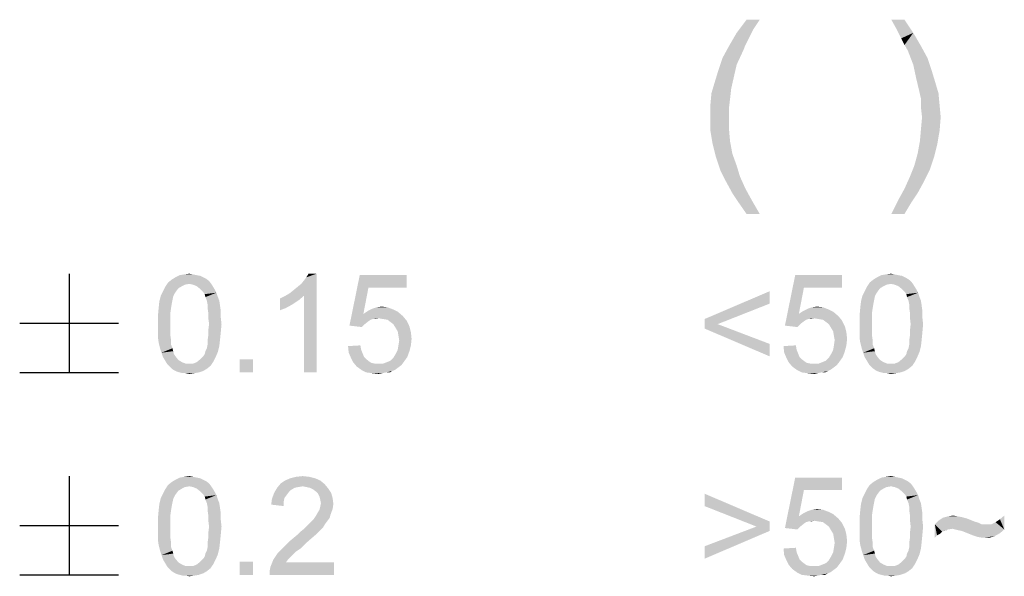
# Model space of a CAD drawing. Extents: x 0 to 841, y 0 to 594.
# Tile 76 of 91: x 767 to 787, y 46 to 57. Entities that reach past the tile are written whole.
import ezdxf

# ---------------------------------------------------------------- set-up
doc = ezdxf.new("R2010")
doc.units = 0
doc.header["$LTSCALE"] = 46.255
doc.header["$MEASUREMENT"] = 0
doc.layers.get('0').update_dxf_attribs({"linetype": 'CONTINUOUS'})

msp = doc.modelspace()

# ---------------------------------------------------------------- linework, layer by layer
at = {"color": 7, "linetype": 'Continuous'}
for p, q in [((768.336, 52.35), (768.336, 50.35)), ((767.336, 51.35), (769.336, 51.35)), ((767.336, 50.35), (769.336, 50.35)), ((768.336, 48.25), (768.336, 46.25)), ((767.336, 47.25), (769.336, 47.25)), ((767.336, 46.25), (769.336, 46.25))]:
    msp.add_line(p, q, dxfattribs=at)
for points in [[(782.329, 57.494), (782.196, 57.294), (781.862, 57.228)], [(782.329, 57.494), (781.862, 57.228), (782.062, 57.494)], [(785.263, 57.494), (785.107, 57.294), (784.996, 57.494)], [(785.107, 57.294), (785.263, 57.494), (785.44, 57.228)], [(781.862, 57.228), (782.196, 57.294), (782.107, 57.117)], [(785.44, 57.228), (785.196, 57.117), (785.107, 57.294)], [(782.107, 57.117), (781.707, 56.961), (781.862, 57.228)], [(782.107, 57.117), (782.04, 56.983), (781.707, 56.961)], [(785.263, 56.983), (785.196, 57.117), (785.44, 57.228)], [(785.263, 56.983), (785.44, 57.228), (785.596, 56.961)], [(781.996, 56.872), (781.574, 56.717), (781.707, 56.961)], [(781.574, 56.717), (781.996, 56.872), (781.862, 56.583)], [(781.707, 56.961), (782.04, 56.983), (781.996, 56.872)], [(785.596, 56.961), (785.329, 56.872), (785.263, 56.983)], [(785.329, 56.872), (785.596, 56.961), (785.729, 56.717)], [(785.729, 56.717), (785.44, 56.583), (785.329, 56.872)], [(781.862, 56.583), (781.485, 56.45), (781.574, 56.717)], [(785.44, 56.583), (785.729, 56.717), (785.818, 56.45)], [(781.485, 56.45), (781.862, 56.583), (781.796, 56.294)], [(785.818, 56.45), (785.507, 56.272), (785.44, 56.583)], [(781.796, 56.294), (781.418, 56.228), (781.485, 56.45)], [(781.418, 56.228), (781.796, 56.294), (781.751, 56.094)], [(785.507, 56.272), (785.818, 56.45), (785.885, 56.228)], [(785.885, 56.228), (785.551, 56.094), (785.507, 56.272)], [(781.751, 56.094), (781.351, 56.006), (781.418, 56.228)], [(781.351, 56.006), (781.751, 56.094), (781.729, 55.894)], [(785.551, 56.094), (785.885, 56.228), (785.951, 56.006)], [(785.951, 56.006), (785.596, 55.894), (785.551, 56.094)], [(781.729, 55.894), (781.329, 55.761), (781.351, 56.006)], [(781.329, 55.761), (781.729, 55.894), (781.707, 55.717)], [(785.596, 55.894), (785.951, 56.006), (785.974, 55.761)], [(785.974, 55.761), (785.596, 55.717), (785.596, 55.894)], [(781.707, 55.717), (781.329, 55.517), (781.329, 55.761)], [(781.329, 55.517), (781.707, 55.717), (781.707, 55.517)], [(785.618, 55.517), (785.596, 55.717), (785.974, 55.761)], [(785.618, 55.517), (785.974, 55.761), (785.996, 55.517)], [(781.707, 55.517), (781.707, 55.272), (781.329, 55.25)], [(781.707, 55.517), (781.329, 55.25), (781.329, 55.517)], [(785.996, 55.517), (785.596, 55.272), (785.618, 55.517)], [(785.596, 55.272), (785.996, 55.517), (785.974, 55.25)], [(781.329, 55.25), (781.707, 55.272), (781.729, 55.028)], [(785.974, 55.25), (785.574, 55.028), (785.596, 55.272)], [(781.729, 55.028), (781.374, 54.983), (781.329, 55.25)], [(785.574, 55.028), (785.974, 55.25), (785.929, 54.983)], [(781.374, 54.983), (781.729, 55.028), (781.774, 54.783)], [(781.774, 54.783), (781.44, 54.717), (781.374, 54.983)], [(785.929, 54.983), (785.529, 54.783), (785.574, 55.028)], [(785.529, 54.783), (785.929, 54.983), (785.862, 54.717)], [(781.44, 54.717), (781.774, 54.783), (781.862, 54.539)], [(781.862, 54.539), (781.529, 54.45), (781.44, 54.717)], [(785.862, 54.717), (785.462, 54.539), (785.529, 54.783)], [(785.462, 54.539), (785.862, 54.717), (785.774, 54.45)], [(781.529, 54.45), (781.862, 54.539), (781.929, 54.317)], [(785.774, 54.45), (785.374, 54.317), (785.462, 54.539)], [(781.929, 54.317), (781.64, 54.228), (781.529, 54.45)], [(781.64, 54.228), (781.929, 54.317), (782.04, 54.072)], [(785.663, 54.228), (785.263, 54.072), (785.374, 54.317)], [(785.374, 54.317), (785.774, 54.45), (785.663, 54.228)], [(782.04, 54.072), (781.774, 53.983), (781.64, 54.228)], [(781.774, 53.983), (782.04, 54.072), (782.174, 53.828)], [(785.529, 53.983), (785.129, 53.828), (785.263, 54.072)], [(785.263, 54.072), (785.663, 54.228), (785.529, 53.983)], [(782.174, 53.828), (781.907, 53.783), (781.774, 53.983)], [(785.129, 53.828), (785.529, 53.983), (785.396, 53.783)], [(782.062, 53.561), (781.907, 53.783), (782.174, 53.828)], [(782.062, 53.561), (782.174, 53.828), (782.329, 53.561)], [(785.396, 53.783), (784.996, 53.561), (785.129, 53.828)], [(784.996, 53.561), (785.396, 53.783), (785.263, 53.561)], [(771.054, 52.276), (771.114, 52.246), (770.417, 52.231)], [(771.054, 52.276), (770.417, 52.231), (770.491, 52.276)], [(770.921, 52.32), (770.995, 52.306), (770.491, 52.276)], [(770.921, 52.32), (770.491, 52.276), (770.58, 52.32)], [(770.491, 52.276), (770.995, 52.306), (771.054, 52.276)], [(770.847, 52.335), (770.58, 52.32), (770.669, 52.335)], [(770.58, 52.32), (770.847, 52.335), (770.921, 52.32)], [(770.669, 52.335), (770.773, 52.35), (770.847, 52.335)], [(772.802, 51.95), (772.876, 52.009), (773.351, 52.35)], [(773.099, 51.906), (772.802, 51.95), (773.351, 52.35)], [(772.876, 52.009), (772.965, 52.083), (773.351, 52.35)], [(772.965, 52.083), (773.039, 52.143), (773.351, 52.35)], [(773.039, 52.143), (773.099, 52.217), (773.351, 52.35)], [(773.099, 52.217), (773.143, 52.276), (773.351, 52.35)], [(773.099, 50.35), (773.099, 51.906), (773.351, 52.35)], [(773.099, 50.35), (773.351, 52.35), (773.351, 50.35)], [(773.351, 52.35), (773.143, 52.276), (773.188, 52.35)], [(774.402, 52.069), (774.017, 51.298), (774.225, 52.32)], [(774.225, 52.32), (775.173, 52.32), (774.402, 52.069)], [(774.402, 52.069), (775.173, 52.32), (775.173, 52.069)], [(783.225, 52.069), (782.84, 51.298), (783.048, 52.32)], [(783.048, 52.32), (783.996, 52.32), (783.225, 52.069)], [(783.225, 52.069), (783.996, 52.32), (783.996, 52.069)], [(785.27, 52.276), (785.329, 52.246), (784.633, 52.231)], [(785.27, 52.276), (784.633, 52.231), (784.707, 52.276)], [(785.137, 52.32), (785.211, 52.306), (784.707, 52.276)], [(785.137, 52.32), (784.707, 52.276), (784.796, 52.32)], [(784.707, 52.276), (785.211, 52.306), (785.27, 52.276)], [(785.062, 52.335), (784.796, 52.32), (784.885, 52.335)], [(784.796, 52.32), (785.062, 52.335), (785.137, 52.32)], [(784.885, 52.335), (784.988, 52.35), (785.062, 52.335)], [(770.551, 52.054), (770.239, 51.994), (770.284, 52.083)], [(770.773, 52.143), (770.284, 52.083), (770.343, 52.172)], [(770.773, 52.143), (770.684, 52.128), (770.284, 52.083)], [(770.684, 52.128), (770.625, 52.098), (770.284, 52.083)], [(770.284, 52.083), (770.625, 52.098), (770.551, 52.054)], [(771.173, 52.202), (770.343, 52.172), (770.417, 52.231)], [(770.773, 52.143), (770.343, 52.172), (771.173, 52.202)], [(770.417, 52.231), (771.114, 52.246), (771.173, 52.202)], [(770.773, 52.143), (771.173, 52.202), (771.217, 52.143)], [(771.217, 52.143), (770.847, 52.128), (770.773, 52.143)], [(770.921, 52.098), (770.847, 52.128), (771.217, 52.143)], [(770.921, 52.098), (771.217, 52.143), (771.247, 52.098)], [(771.247, 52.098), (770.995, 52.039), (770.921, 52.098)], [(770.995, 52.039), (771.247, 52.098), (771.291, 52.024)], [(774.402, 52.069), (774.299, 51.535), (774.017, 51.298)], [(783.225, 52.069), (783.122, 51.535), (782.84, 51.298)], [(784.766, 52.054), (784.455, 51.994), (784.5, 52.083)], [(784.988, 52.143), (784.5, 52.083), (784.559, 52.172)], [(784.988, 52.143), (784.9, 52.128), (784.5, 52.083)], [(784.9, 52.128), (784.84, 52.098), (784.5, 52.083)], [(784.5, 52.083), (784.84, 52.098), (784.766, 52.054)], [(785.388, 52.202), (784.559, 52.172), (784.633, 52.231)], [(784.988, 52.143), (784.559, 52.172), (785.388, 52.202)], [(784.633, 52.231), (785.329, 52.246), (785.388, 52.202)], [(784.988, 52.143), (785.388, 52.202), (785.433, 52.143)], [(785.433, 52.143), (785.062, 52.128), (784.988, 52.143)], [(785.137, 52.098), (785.062, 52.128), (785.433, 52.143)], [(785.137, 52.098), (785.433, 52.143), (785.462, 52.098)], [(785.462, 52.098), (785.211, 52.039), (785.137, 52.098)], [(785.211, 52.039), (785.462, 52.098), (785.507, 52.024)], [(770.447, 51.891), (770.165, 51.787), (770.195, 51.906)], [(770.447, 51.891), (770.432, 51.817), (770.165, 51.787)], [(770.506, 51.994), (770.476, 51.95), (770.195, 51.906)], [(770.506, 51.994), (770.195, 51.906), (770.239, 51.994)], [(770.195, 51.906), (770.476, 51.95), (770.447, 51.891)], [(770.239, 51.994), (770.551, 52.054), (770.506, 51.994)], [(771.291, 52.024), (771.054, 51.98), (770.995, 52.039)], [(771.054, 51.98), (771.291, 52.024), (771.321, 51.965)], [(771.321, 51.965), (771.084, 51.935), (771.054, 51.98)], [(771.099, 51.876), (771.084, 51.935), (771.321, 51.965)], [(771.099, 51.876), (771.321, 51.965), (771.351, 51.876)], [(771.351, 51.876), (771.128, 51.802), (771.099, 51.876)], [(771.128, 51.802), (771.351, 51.876), (771.38, 51.802)], [(772.61, 51.846), (772.699, 51.891), (773.099, 51.906)], [(772.61, 51.846), (773.099, 51.906), (772.995, 51.817)], [(773.099, 51.906), (772.699, 51.891), (772.802, 51.95)], [(782.529, 51.743), (781.211, 51.431), (782.529, 51.994)], [(784.663, 51.891), (784.381, 51.787), (784.411, 51.906)], [(784.663, 51.891), (784.648, 51.817), (784.381, 51.787)], [(784.722, 51.994), (784.692, 51.95), (784.411, 51.906)], [(784.722, 51.994), (784.411, 51.906), (784.455, 51.994)], [(784.411, 51.906), (784.692, 51.95), (784.663, 51.891)], [(784.455, 51.994), (784.766, 52.054), (784.722, 51.994)], [(785.507, 52.024), (785.27, 51.98), (785.211, 52.039)], [(785.27, 51.98), (785.507, 52.024), (785.537, 51.965)], [(785.537, 51.965), (785.3, 51.935), (785.27, 51.98)], [(785.314, 51.876), (785.3, 51.935), (785.537, 51.965)], [(785.314, 51.876), (785.537, 51.965), (785.566, 51.876)], [(785.566, 51.876), (785.344, 51.802), (785.314, 51.876)], [(785.344, 51.802), (785.566, 51.876), (785.596, 51.802)], [(770.417, 51.743), (770.151, 51.654), (770.165, 51.787)], [(770.151, 51.654), (770.417, 51.743), (770.402, 51.654)], [(770.165, 51.787), (770.432, 51.817), (770.417, 51.743)], [(771.38, 51.802), (771.143, 51.728), (771.128, 51.802)], [(771.143, 51.728), (771.38, 51.802), (771.395, 51.698)], [(771.395, 51.698), (771.143, 51.654), (771.143, 51.728)], [(771.143, 51.654), (771.395, 51.698), (771.41, 51.594)], [(772.995, 51.817), (772.61, 51.609), (772.61, 51.846)], [(772.995, 51.817), (772.862, 51.728), (772.61, 51.609)], [(772.862, 51.728), (772.728, 51.654), (772.61, 51.609)], [(774.788, 51.669), (774.476, 51.639), (774.565, 51.669)], [(774.476, 51.639), (774.788, 51.669), (774.906, 51.624)], [(774.565, 51.669), (774.669, 51.683), (774.788, 51.669)], [(781.211, 51.431), (782.529, 51.743), (781.477, 51.328)], [(783.611, 51.669), (783.3, 51.639), (783.388, 51.669)], [(783.3, 51.639), (783.611, 51.669), (783.729, 51.624)], [(783.388, 51.669), (783.492, 51.683), (783.611, 51.669)], [(784.633, 51.743), (784.366, 51.654), (784.381, 51.787)], [(784.366, 51.654), (784.633, 51.743), (784.618, 51.654)], [(784.381, 51.787), (784.648, 51.817), (784.633, 51.743)], [(785.596, 51.802), (785.359, 51.728), (785.344, 51.802)], [(785.359, 51.728), (785.596, 51.802), (785.611, 51.698)], [(785.611, 51.698), (785.359, 51.654), (785.359, 51.728)], [(785.359, 51.654), (785.611, 51.698), (785.625, 51.594)], [(770.402, 51.654), (770.388, 51.55), (770.136, 51.491)], [(770.402, 51.654), (770.136, 51.491), (770.151, 51.654)], [(770.136, 51.491), (770.388, 51.55), (770.388, 51.446)], [(770.388, 51.446), (770.136, 51.328), (770.136, 51.491)], [(771.41, 51.594), (771.158, 51.55), (771.143, 51.654)], [(771.158, 51.55), (771.41, 51.594), (771.41, 51.461)], [(771.41, 51.461), (771.158, 51.446), (771.158, 51.55)], [(774.299, 51.535), (774.491, 51.431), (774.017, 51.298)], [(774.995, 51.58), (774.299, 51.535), (774.388, 51.594)], [(774.299, 51.535), (774.995, 51.58), (775.099, 51.491)], [(774.299, 51.535), (775.099, 51.491), (774.61, 51.446)], [(774.299, 51.535), (774.61, 51.446), (774.491, 51.431)], [(774.906, 51.624), (774.388, 51.594), (774.476, 51.639)], [(774.388, 51.594), (774.906, 51.624), (774.995, 51.58)], [(774.699, 51.431), (774.61, 51.446), (775.099, 51.491)], [(774.788, 51.417), (774.699, 51.431), (775.099, 51.491)], [(774.788, 51.417), (775.099, 51.491), (775.173, 51.402)], [(783.122, 51.535), (783.314, 51.431), (782.84, 51.298)], [(783.818, 51.58), (783.122, 51.535), (783.211, 51.594)], [(783.122, 51.535), (783.818, 51.58), (783.922, 51.491)], [(783.122, 51.535), (783.922, 51.491), (783.433, 51.446)], [(783.122, 51.535), (783.433, 51.446), (783.314, 51.431)], [(783.729, 51.624), (783.211, 51.594), (783.3, 51.639)], [(783.211, 51.594), (783.729, 51.624), (783.818, 51.58)], [(783.522, 51.431), (783.433, 51.446), (783.922, 51.491)], [(783.611, 51.417), (783.522, 51.431), (783.922, 51.491)], [(783.611, 51.417), (783.922, 51.491), (783.996, 51.402)], [(784.618, 51.654), (784.603, 51.55), (784.351, 51.491)], [(784.618, 51.654), (784.351, 51.491), (784.366, 51.654)], [(784.351, 51.491), (784.603, 51.55), (784.603, 51.446)], [(784.603, 51.446), (784.351, 51.328), (784.351, 51.491)], [(785.625, 51.594), (785.374, 51.55), (785.359, 51.654)], [(785.374, 51.55), (785.625, 51.594), (785.625, 51.461)], [(785.625, 51.461), (785.374, 51.446), (785.374, 51.55)], [(770.136, 51.328), (770.388, 51.446), (770.388, 51.328)], [(770.388, 51.328), (770.388, 51.209), (770.136, 51.194)], [(770.388, 51.328), (770.136, 51.194), (770.136, 51.328)], [(771.173, 51.328), (771.158, 51.446), (771.41, 51.461)], [(771.425, 51.328), (771.158, 51.209), (771.173, 51.328)], [(771.158, 51.209), (771.425, 51.328), (771.41, 51.165)], [(771.173, 51.328), (771.41, 51.461), (771.425, 51.328)], [(774.491, 51.431), (774.447, 51.417), (774.017, 51.298)], [(774.447, 51.417), (774.402, 51.387), (774.017, 51.298)], [(774.402, 51.387), (774.328, 51.328), (774.017, 51.298)], [(774.017, 51.298), (774.328, 51.328), (774.269, 51.269)], [(774.491, 51.431), (774.61, 51.446), (774.551, 51.431)], [(775.173, 51.402), (774.847, 51.372), (774.788, 51.417)], [(774.906, 51.328), (774.847, 51.372), (775.173, 51.402)], [(774.906, 51.328), (775.173, 51.402), (775.232, 51.283)], [(775.232, 51.283), (774.951, 51.254), (774.906, 51.328)], [(774.995, 51.18), (774.951, 51.254), (775.232, 51.283)], [(774.995, 51.18), (775.232, 51.283), (775.262, 51.165)], [(781.477, 51.328), (781.211, 51.239), (781.211, 51.431)], [(781.211, 51.239), (781.477, 51.328), (782.529, 50.928)], [(783.314, 51.431), (783.27, 51.417), (782.84, 51.298)], [(783.27, 51.417), (783.225, 51.387), (782.84, 51.298)], [(783.225, 51.387), (783.151, 51.328), (782.84, 51.298)], [(782.84, 51.298), (783.151, 51.328), (783.092, 51.269)], [(783.314, 51.431), (783.433, 51.446), (783.374, 51.431)], [(783.996, 51.402), (783.67, 51.372), (783.611, 51.417)], [(783.729, 51.328), (783.67, 51.372), (783.996, 51.402)], [(783.729, 51.328), (783.996, 51.402), (784.055, 51.283)], [(784.055, 51.283), (783.774, 51.254), (783.729, 51.328)], [(783.818, 51.18), (783.774, 51.254), (784.055, 51.283)], [(783.818, 51.18), (784.055, 51.283), (784.085, 51.165)], [(784.351, 51.328), (784.603, 51.446), (784.603, 51.328)], [(784.603, 51.328), (784.603, 51.209), (784.351, 51.194)], [(784.603, 51.328), (784.351, 51.194), (784.351, 51.328)], [(785.388, 51.328), (785.374, 51.446), (785.625, 51.461)], [(785.64, 51.328), (785.374, 51.209), (785.388, 51.328)], [(785.374, 51.209), (785.64, 51.328), (785.625, 51.165)], [(785.388, 51.328), (785.625, 51.461), (785.64, 51.328)], [(770.136, 51.194), (770.388, 51.209), (770.388, 51.106)], [(770.388, 51.106), (770.136, 51.061), (770.136, 51.194)], [(770.136, 51.061), (770.388, 51.106), (770.402, 51.002)], [(771.395, 51.017), (771.143, 51.002), (771.158, 51.106)], [(771.41, 51.165), (771.158, 51.106), (771.158, 51.209)], [(771.158, 51.106), (771.41, 51.165), (771.395, 51.017)], [(775.262, 51.165), (775.01, 51.091), (774.995, 51.18)], [(775.01, 51.091), (775.262, 51.165), (775.276, 51.031)], [(775.276, 51.031), (775.025, 51.002), (775.01, 51.091)], [(782.529, 50.928), (782.529, 50.676), (781.211, 51.239)], [(784.085, 51.165), (783.833, 51.091), (783.818, 51.18)], [(783.833, 51.091), (784.085, 51.165), (784.1, 51.031)], [(784.1, 51.031), (783.848, 51.002), (783.833, 51.091)], [(784.351, 51.194), (784.603, 51.209), (784.603, 51.106)], [(784.603, 51.106), (784.351, 51.061), (784.351, 51.194)], [(784.351, 51.061), (784.603, 51.106), (784.618, 51.002)], [(785.611, 51.017), (785.359, 51.002), (785.374, 51.106)], [(785.625, 51.165), (785.374, 51.106), (785.374, 51.209)], [(785.374, 51.106), (785.625, 51.165), (785.611, 51.017)], [(770.402, 51.002), (770.151, 50.957), (770.136, 51.061)], [(770.151, 50.957), (770.402, 51.002), (770.402, 50.913)], [(770.402, 50.913), (770.18, 50.839), (770.151, 50.957)], [(770.18, 50.839), (770.402, 50.913), (770.432, 50.839)], [(771.099, 50.78), (771.128, 50.839), (771.38, 50.883)], [(771.099, 50.78), (771.38, 50.883), (771.351, 50.765)], [(771.38, 50.883), (771.128, 50.839), (771.143, 50.913)], [(771.143, 50.913), (771.143, 51.002), (771.395, 51.017)], [(771.143, 50.913), (771.395, 51.017), (771.38, 50.883)], [(773.988, 50.883), (774.239, 50.898), (774.254, 50.809)], [(774.254, 50.809), (774.002, 50.75), (773.988, 50.883)], [(775.262, 50.898), (774.995, 50.809), (775.01, 50.898)], [(774.995, 50.809), (775.262, 50.898), (775.232, 50.78)], [(775.01, 50.898), (775.025, 51.002), (775.276, 51.031)], [(775.01, 50.898), (775.276, 51.031), (775.262, 50.898)], [(782.811, 50.883), (783.062, 50.898), (783.077, 50.809)], [(783.077, 50.809), (782.825, 50.75), (782.811, 50.883)], [(784.085, 50.898), (783.818, 50.809), (783.833, 50.898)], [(783.818, 50.809), (784.085, 50.898), (784.055, 50.78)], [(783.833, 50.898), (783.848, 51.002), (784.1, 51.031)], [(783.833, 50.898), (784.1, 51.031), (784.085, 50.898)], [(784.618, 51.002), (784.366, 50.957), (784.351, 51.061)], [(784.366, 50.957), (784.618, 51.002), (784.618, 50.913)], [(784.618, 50.913), (784.396, 50.839), (784.366, 50.957)], [(784.396, 50.839), (784.618, 50.913), (784.648, 50.839)], [(785.314, 50.78), (785.344, 50.839), (785.596, 50.883)], [(785.314, 50.78), (785.596, 50.883), (785.566, 50.765)], [(785.596, 50.883), (785.344, 50.839), (785.359, 50.913)], [(785.359, 50.913), (785.359, 51.002), (785.611, 51.017)], [(785.359, 50.913), (785.611, 51.017), (785.596, 50.883)], [(770.432, 50.839), (770.21, 50.75), (770.18, 50.839)], [(770.432, 50.839), (770.447, 50.78), (770.21, 50.75)], [(770.21, 50.75), (770.447, 50.78), (770.462, 50.72)], [(770.462, 50.72), (770.239, 50.661), (770.21, 50.75)], [(770.462, 50.72), (770.491, 50.676), (770.239, 50.661)], [(770.239, 50.661), (770.491, 50.676), (770.551, 50.602)], [(771.306, 50.661), (770.995, 50.617), (771.054, 50.676)], [(771.054, 50.676), (771.084, 50.72), (771.351, 50.765)], [(771.054, 50.676), (771.351, 50.765), (771.306, 50.661)], [(771.351, 50.765), (771.084, 50.72), (771.099, 50.78)], [(774.002, 50.75), (774.254, 50.809), (774.284, 50.735)], [(774.284, 50.735), (774.047, 50.646), (774.002, 50.75)], [(774.284, 50.735), (774.314, 50.661), (774.047, 50.646)], [(775.188, 50.661), (774.906, 50.646), (774.951, 50.72)], [(775.232, 50.78), (774.951, 50.72), (774.995, 50.809)], [(774.951, 50.72), (775.232, 50.78), (775.188, 50.661)], [(782.825, 50.75), (783.077, 50.809), (783.107, 50.735)], [(783.107, 50.735), (782.87, 50.646), (782.825, 50.75)], [(783.107, 50.735), (783.137, 50.661), (782.87, 50.646)], [(784.011, 50.661), (783.729, 50.646), (783.774, 50.72)], [(784.055, 50.78), (783.774, 50.72), (783.818, 50.809)], [(783.774, 50.72), (784.055, 50.78), (784.011, 50.661)], [(784.648, 50.839), (784.425, 50.75), (784.396, 50.839)], [(784.648, 50.839), (784.663, 50.78), (784.425, 50.75)], [(784.425, 50.75), (784.663, 50.78), (784.677, 50.72)], [(784.677, 50.72), (784.455, 50.661), (784.425, 50.75)], [(784.677, 50.72), (784.707, 50.676), (784.455, 50.661)], [(784.455, 50.661), (784.707, 50.676), (784.766, 50.602)], [(785.522, 50.661), (785.211, 50.617), (785.27, 50.676)], [(785.27, 50.676), (785.3, 50.72), (785.566, 50.765)], [(785.27, 50.676), (785.566, 50.765), (785.522, 50.661)], [(785.566, 50.765), (785.3, 50.72), (785.314, 50.78)], [(770.551, 50.602), (770.284, 50.587), (770.239, 50.661)], [(770.284, 50.587), (770.551, 50.602), (770.625, 50.557)], [(770.625, 50.557), (770.328, 50.513), (770.284, 50.587)], [(770.625, 50.557), (770.699, 50.528), (770.328, 50.513)], [(770.773, 50.528), (770.847, 50.528), (770.328, 50.513)], [(770.699, 50.528), (770.773, 50.528), (770.328, 50.513)], [(771.202, 50.483), (770.328, 50.513), (770.847, 50.528)], [(771.202, 50.483), (770.373, 50.469), (770.328, 50.513)], [(770.417, 50.424), (770.373, 50.469), (771.202, 50.483)], [(770.417, 50.424), (771.202, 50.483), (771.128, 50.424)], [(770.847, 50.528), (770.921, 50.557), (771.262, 50.572)], [(770.847, 50.528), (771.262, 50.572), (771.202, 50.483)], [(771.262, 50.572), (770.921, 50.557), (770.995, 50.617)], [(770.995, 50.617), (771.306, 50.661), (771.262, 50.572)], [(772.062, 50.617), (771.795, 50.35), (771.795, 50.617)], [(771.795, 50.35), (772.062, 50.617), (772.062, 50.35)], [(774.047, 50.646), (774.314, 50.661), (774.358, 50.617)], [(774.358, 50.617), (774.091, 50.557), (774.047, 50.646)], [(774.358, 50.617), (774.417, 50.572), (774.091, 50.557)], [(774.091, 50.557), (774.417, 50.572), (774.462, 50.543)], [(774.462, 50.543), (774.165, 50.469), (774.091, 50.557)], [(774.462, 50.543), (774.536, 50.528), (774.165, 50.469)], [(774.699, 50.528), (775.069, 50.498), (774.165, 50.469)], [(774.61, 50.528), (774.699, 50.528), (774.165, 50.469)], [(774.536, 50.528), (774.61, 50.528), (774.165, 50.469)], [(774.165, 50.469), (775.069, 50.498), (775.01, 50.454)], [(775.114, 50.557), (774.699, 50.528), (774.773, 50.557)], [(774.699, 50.528), (775.114, 50.557), (775.069, 50.498)], [(774.773, 50.557), (774.847, 50.587), (775.188, 50.661)], [(774.773, 50.557), (775.188, 50.661), (775.114, 50.557)], [(774.847, 50.587), (774.906, 50.646), (775.188, 50.661)], [(782.87, 50.646), (783.137, 50.661), (783.181, 50.617)], [(783.181, 50.617), (782.914, 50.557), (782.87, 50.646)], [(783.181, 50.617), (783.24, 50.572), (782.914, 50.557)], [(782.914, 50.557), (783.24, 50.572), (783.285, 50.543)], [(783.285, 50.543), (782.988, 50.469), (782.914, 50.557)], [(783.285, 50.543), (783.359, 50.528), (782.988, 50.469)], [(783.522, 50.528), (783.892, 50.498), (782.988, 50.469)], [(783.433, 50.528), (783.522, 50.528), (782.988, 50.469)], [(783.359, 50.528), (783.433, 50.528), (782.988, 50.469)], [(782.988, 50.469), (783.892, 50.498), (783.833, 50.454)], [(783.937, 50.557), (783.522, 50.528), (783.596, 50.557)], [(783.522, 50.528), (783.937, 50.557), (783.892, 50.498)], [(783.596, 50.557), (783.67, 50.587), (784.011, 50.661)], [(783.596, 50.557), (784.011, 50.661), (783.937, 50.557)], [(783.67, 50.587), (783.729, 50.646), (784.011, 50.661)], [(784.766, 50.602), (784.5, 50.587), (784.455, 50.661)], [(784.5, 50.587), (784.766, 50.602), (784.84, 50.557)], [(784.84, 50.557), (784.544, 50.513), (784.5, 50.587)], [(784.84, 50.557), (784.914, 50.528), (784.544, 50.513)], [(784.988, 50.528), (785.062, 50.528), (784.544, 50.513)], [(784.914, 50.528), (784.988, 50.528), (784.544, 50.513)], [(785.418, 50.483), (784.544, 50.513), (785.062, 50.528)], [(785.418, 50.483), (784.588, 50.469), (784.544, 50.513)], [(784.633, 50.424), (784.588, 50.469), (785.418, 50.483)], [(784.633, 50.424), (785.418, 50.483), (785.344, 50.424)], [(785.062, 50.528), (785.137, 50.557), (785.477, 50.572)], [(785.062, 50.528), (785.477, 50.572), (785.418, 50.483)], [(785.477, 50.572), (785.137, 50.557), (785.211, 50.617)], [(785.211, 50.617), (785.522, 50.661), (785.477, 50.572)], [(771.128, 50.424), (770.462, 50.394), (770.417, 50.424)], [(770.462, 50.394), (771.128, 50.424), (771.054, 50.38)], [(771.054, 50.38), (770.521, 50.365), (770.462, 50.394)], [(770.58, 50.35), (770.521, 50.365), (771.054, 50.38)], [(770.58, 50.35), (771.054, 50.38), (770.965, 50.35)], [(770.965, 50.35), (770.639, 50.335), (770.58, 50.35)], [(770.699, 50.335), (770.639, 50.335), (770.965, 50.35)], [(770.699, 50.335), (770.965, 50.35), (770.876, 50.335)], [(770.876, 50.335), (770.773, 50.32), (770.699, 50.335)], [(775.01, 50.454), (774.269, 50.394), (774.165, 50.469)], [(775.01, 50.454), (774.951, 50.409), (774.269, 50.394)], [(774.269, 50.394), (774.951, 50.409), (774.891, 50.38)], [(774.891, 50.38), (774.358, 50.35), (774.269, 50.394)], [(774.758, 50.35), (774.358, 50.35), (774.891, 50.38)], [(774.758, 50.35), (774.476, 50.335), (774.358, 50.35)], [(774.476, 50.335), (774.758, 50.35), (774.684, 50.335)], [(774.684, 50.335), (774.61, 50.32), (774.476, 50.335)], [(774.758, 50.35), (774.891, 50.38), (774.832, 50.35)], [(783.833, 50.454), (783.092, 50.394), (782.988, 50.469)], [(783.833, 50.454), (783.774, 50.409), (783.092, 50.394)], [(783.092, 50.394), (783.774, 50.409), (783.714, 50.38)], [(783.714, 50.38), (783.181, 50.35), (783.092, 50.394)], [(783.581, 50.35), (783.181, 50.35), (783.714, 50.38)], [(783.581, 50.35), (783.3, 50.335), (783.181, 50.35)], [(783.3, 50.335), (783.581, 50.35), (783.507, 50.335)], [(783.507, 50.335), (783.433, 50.32), (783.3, 50.335)], [(783.581, 50.35), (783.714, 50.38), (783.655, 50.35)], [(785.344, 50.424), (784.677, 50.394), (784.633, 50.424)], [(784.677, 50.394), (785.344, 50.424), (785.27, 50.38)], [(785.27, 50.38), (784.737, 50.365), (784.677, 50.394)], [(784.796, 50.35), (784.737, 50.365), (785.27, 50.38)], [(784.796, 50.35), (785.27, 50.38), (785.181, 50.35)], [(785.181, 50.35), (784.855, 50.335), (784.796, 50.35)], [(784.914, 50.335), (784.855, 50.335), (785.181, 50.35)], [(784.914, 50.335), (785.181, 50.35), (785.092, 50.335)], [(785.092, 50.335), (784.988, 50.32), (784.914, 50.335)], [(771.173, 48.102), (770.343, 48.072), (770.417, 48.131)], [(770.773, 48.043), (770.343, 48.072), (771.173, 48.102)], [(771.054, 48.176), (771.114, 48.146), (770.417, 48.131)], [(771.054, 48.176), (770.417, 48.131), (770.491, 48.176)], [(770.417, 48.131), (771.114, 48.146), (771.173, 48.102)], [(770.921, 48.22), (770.995, 48.206), (770.491, 48.176)], [(770.921, 48.22), (770.491, 48.176), (770.58, 48.22)], [(770.491, 48.176), (770.995, 48.206), (771.054, 48.176)], [(770.847, 48.235), (770.58, 48.22), (770.669, 48.235)], [(770.58, 48.22), (770.847, 48.235), (770.921, 48.22)], [(770.669, 48.235), (770.773, 48.25), (770.847, 48.235)], [(770.773, 48.043), (771.173, 48.102), (771.217, 48.043)], [(773.514, 48.087), (772.551, 48.013), (772.625, 48.102)], [(773.514, 48.087), (773.069, 48.043), (772.551, 48.013)], [(773.425, 48.161), (772.625, 48.102), (772.714, 48.161)], [(772.625, 48.102), (773.425, 48.161), (773.514, 48.087)], [(773.321, 48.206), (772.714, 48.161), (772.817, 48.206)], [(772.714, 48.161), (773.321, 48.206), (773.425, 48.161)], [(773.202, 48.235), (772.817, 48.206), (772.936, 48.235)], [(772.817, 48.206), (773.202, 48.235), (773.321, 48.206)], [(772.936, 48.235), (773.069, 48.25), (773.202, 48.235)], [(773.143, 48.028), (773.069, 48.043), (773.514, 48.087)], [(773.217, 48.013), (773.143, 48.028), (773.514, 48.087)], [(773.217, 48.013), (773.514, 48.087), (773.588, 47.998)], [(783.225, 47.969), (782.84, 47.198), (783.048, 48.22)], [(783.048, 48.22), (783.996, 48.22), (783.225, 47.969)], [(783.225, 47.969), (783.996, 48.22), (783.996, 47.969)], [(785.388, 48.102), (784.559, 48.072), (784.633, 48.131)], [(784.988, 48.043), (784.559, 48.072), (785.388, 48.102)], [(785.27, 48.176), (785.329, 48.146), (784.633, 48.131)], [(785.27, 48.176), (784.633, 48.131), (784.707, 48.176)], [(784.633, 48.131), (785.329, 48.146), (785.388, 48.102)], [(785.137, 48.22), (785.211, 48.206), (784.707, 48.176)], [(785.137, 48.22), (784.707, 48.176), (784.796, 48.22)], [(784.707, 48.176), (785.211, 48.206), (785.27, 48.176)], [(785.062, 48.235), (784.796, 48.22), (784.885, 48.235)], [(784.796, 48.22), (785.062, 48.235), (785.137, 48.22)], [(784.885, 48.235), (784.988, 48.25), (785.062, 48.235)], [(784.988, 48.043), (785.388, 48.102), (785.433, 48.043)], [(770.506, 47.894), (770.476, 47.85), (770.195, 47.806)], [(770.506, 47.894), (770.195, 47.806), (770.239, 47.894)], [(770.551, 47.954), (770.239, 47.894), (770.284, 47.983)], [(770.239, 47.894), (770.551, 47.954), (770.506, 47.894)], [(770.773, 48.043), (770.284, 47.983), (770.343, 48.072)], [(770.773, 48.043), (770.684, 48.028), (770.284, 47.983)], [(770.684, 48.028), (770.625, 47.998), (770.284, 47.983)], [(770.284, 47.983), (770.625, 47.998), (770.551, 47.954)], [(771.217, 48.043), (770.847, 48.028), (770.773, 48.043)], [(770.921, 47.998), (770.847, 48.028), (771.217, 48.043)], [(770.921, 47.998), (771.217, 48.043), (771.247, 47.998)], [(771.247, 47.998), (770.995, 47.939), (770.921, 47.998)], [(770.995, 47.939), (771.247, 47.998), (771.291, 47.924)], [(771.291, 47.924), (771.054, 47.88), (770.995, 47.939)], [(771.054, 47.88), (771.291, 47.924), (771.321, 47.865)], [(771.321, 47.865), (771.084, 47.835), (771.054, 47.88)], [(772.743, 47.865), (772.447, 47.791), (772.491, 47.909)], [(772.906, 48.013), (772.832, 47.969), (772.491, 47.909)], [(772.906, 48.013), (772.491, 47.909), (772.551, 48.013)], [(772.832, 47.969), (772.788, 47.924), (772.491, 47.909)], [(772.491, 47.909), (772.788, 47.924), (772.743, 47.865)], [(773.069, 48.043), (772.98, 48.028), (772.551, 48.013)], [(772.551, 48.013), (772.98, 48.028), (772.906, 48.013)], [(773.588, 47.998), (773.276, 47.983), (773.217, 48.013)], [(773.336, 47.939), (773.276, 47.983), (773.588, 47.998)], [(773.336, 47.939), (773.588, 47.998), (773.647, 47.909)], [(773.647, 47.909), (773.38, 47.894), (773.336, 47.939)], [(773.41, 47.835), (773.38, 47.894), (773.647, 47.909)], [(773.41, 47.835), (773.647, 47.909), (773.676, 47.806)], [(781.211, 47.643), (781.211, 47.894), (782.529, 47.331)], [(783.225, 47.969), (783.122, 47.435), (782.84, 47.198)], [(784.722, 47.894), (784.692, 47.85), (784.411, 47.806)], [(784.722, 47.894), (784.411, 47.806), (784.455, 47.894)], [(784.766, 47.954), (784.455, 47.894), (784.5, 47.983)], [(784.455, 47.894), (784.766, 47.954), (784.722, 47.894)], [(784.988, 48.043), (784.5, 47.983), (784.559, 48.072)], [(784.988, 48.043), (784.9, 48.028), (784.5, 47.983)], [(784.9, 48.028), (784.84, 47.998), (784.5, 47.983)], [(784.5, 47.983), (784.84, 47.998), (784.766, 47.954)], [(785.433, 48.043), (785.062, 48.028), (784.988, 48.043)], [(785.137, 47.998), (785.062, 48.028), (785.433, 48.043)], [(785.137, 47.998), (785.433, 48.043), (785.462, 47.998)], [(785.462, 47.998), (785.211, 47.939), (785.137, 47.998)], [(785.211, 47.939), (785.462, 47.998), (785.507, 47.924)], [(785.507, 47.924), (785.27, 47.88), (785.211, 47.939)], [(785.27, 47.88), (785.507, 47.924), (785.537, 47.865)], [(785.537, 47.865), (785.3, 47.835), (785.27, 47.88)], [(770.417, 47.643), (770.151, 47.554), (770.165, 47.687)], [(770.447, 47.791), (770.165, 47.687), (770.195, 47.806)], [(770.447, 47.791), (770.432, 47.717), (770.165, 47.687)], [(770.165, 47.687), (770.432, 47.717), (770.417, 47.643)], [(770.195, 47.806), (770.476, 47.85), (770.447, 47.791)], [(771.099, 47.776), (771.084, 47.835), (771.321, 47.865)], [(771.099, 47.776), (771.321, 47.865), (771.351, 47.776)], [(771.351, 47.776), (771.128, 47.702), (771.099, 47.776)], [(771.128, 47.702), (771.351, 47.776), (771.38, 47.702)], [(771.38, 47.702), (771.143, 47.628), (771.128, 47.702)], [(771.143, 47.628), (771.38, 47.702), (771.395, 47.598)], [(772.684, 47.731), (772.432, 47.672), (772.447, 47.791)], [(772.432, 47.672), (772.684, 47.731), (772.684, 47.643)], [(772.743, 47.865), (772.699, 47.806), (772.447, 47.791)], [(772.447, 47.791), (772.699, 47.806), (772.684, 47.731)], [(773.676, 47.806), (773.425, 47.776), (773.41, 47.835)], [(773.439, 47.702), (773.425, 47.776), (773.676, 47.806)], [(773.691, 47.687), (773.425, 47.628), (773.439, 47.702)], [(773.425, 47.628), (773.691, 47.687), (773.676, 47.583)], [(773.439, 47.702), (773.676, 47.806), (773.691, 47.687)], [(784.633, 47.643), (784.366, 47.554), (784.381, 47.687)], [(784.663, 47.791), (784.381, 47.687), (784.411, 47.806)], [(784.663, 47.791), (784.648, 47.717), (784.381, 47.687)], [(784.381, 47.687), (784.648, 47.717), (784.633, 47.643)], [(784.411, 47.806), (784.692, 47.85), (784.663, 47.791)], [(785.314, 47.776), (785.3, 47.835), (785.537, 47.865)], [(785.314, 47.776), (785.537, 47.865), (785.566, 47.776)], [(785.566, 47.776), (785.344, 47.702), (785.314, 47.776)], [(785.344, 47.702), (785.566, 47.776), (785.596, 47.702)], [(785.596, 47.702), (785.359, 47.628), (785.344, 47.702)], [(785.359, 47.628), (785.596, 47.702), (785.611, 47.598)], [(770.402, 47.554), (770.388, 47.45), (770.136, 47.391)], [(770.402, 47.554), (770.136, 47.391), (770.151, 47.554)], [(770.151, 47.554), (770.417, 47.643), (770.402, 47.554)], [(771.395, 47.598), (771.143, 47.554), (771.143, 47.628)], [(771.143, 47.554), (771.395, 47.598), (771.41, 47.494)], [(771.41, 47.494), (771.158, 47.45), (771.143, 47.554)], [(771.158, 47.45), (771.41, 47.494), (771.41, 47.361)], [(773.632, 47.465), (773.321, 47.42), (773.365, 47.494)], [(773.365, 47.494), (773.41, 47.569), (773.676, 47.583)], [(773.365, 47.494), (773.676, 47.583), (773.632, 47.465)], [(773.676, 47.583), (773.41, 47.569), (773.425, 47.628)], [(782.529, 47.331), (782.263, 47.228), (781.211, 47.643)], [(783.818, 47.48), (783.122, 47.435), (783.211, 47.494)], [(783.122, 47.435), (783.818, 47.48), (783.922, 47.391)], [(783.729, 47.524), (783.211, 47.494), (783.3, 47.539)], [(783.211, 47.494), (783.729, 47.524), (783.818, 47.48)], [(783.611, 47.569), (783.3, 47.539), (783.388, 47.569)], [(783.3, 47.539), (783.611, 47.569), (783.729, 47.524)], [(783.388, 47.569), (783.492, 47.583), (783.611, 47.569)], [(784.618, 47.554), (784.603, 47.45), (784.351, 47.391)], [(784.618, 47.554), (784.351, 47.391), (784.366, 47.554)], [(784.366, 47.554), (784.633, 47.643), (784.618, 47.554)], [(785.611, 47.598), (785.359, 47.554), (785.359, 47.628)], [(785.359, 47.554), (785.611, 47.598), (785.625, 47.494)], [(785.625, 47.494), (785.374, 47.45), (785.359, 47.554)], [(785.374, 47.45), (785.625, 47.494), (785.625, 47.361)], [(770.136, 47.391), (770.388, 47.45), (770.388, 47.346)], [(770.388, 47.346), (770.136, 47.228), (770.136, 47.391)], [(770.136, 47.228), (770.388, 47.346), (770.388, 47.228)], [(771.41, 47.361), (771.158, 47.346), (771.158, 47.45)], [(771.173, 47.228), (771.158, 47.346), (771.41, 47.361)], [(771.173, 47.228), (771.41, 47.361), (771.425, 47.228)], [(773.528, 47.287), (773.158, 47.243), (773.202, 47.287)], [(773.158, 47.243), (773.528, 47.287), (773.484, 47.213)], [(773.202, 47.287), (773.247, 47.331), (773.573, 47.346)], [(773.202, 47.287), (773.573, 47.346), (773.528, 47.287)], [(773.573, 47.346), (773.247, 47.331), (773.291, 47.376)], [(773.617, 47.406), (773.291, 47.376), (773.321, 47.42)], [(773.291, 47.376), (773.617, 47.406), (773.573, 47.346)], [(773.321, 47.42), (773.632, 47.465), (773.617, 47.406)], [(782.263, 47.228), (782.529, 47.331), (782.529, 47.139)], [(783.122, 47.435), (783.314, 47.331), (782.84, 47.198)], [(783.314, 47.331), (783.27, 47.317), (782.84, 47.198)], [(783.27, 47.317), (783.225, 47.287), (782.84, 47.198)], [(783.225, 47.287), (783.151, 47.228), (782.84, 47.198)], [(783.122, 47.435), (783.922, 47.391), (783.433, 47.346)], [(783.122, 47.435), (783.433, 47.346), (783.314, 47.331)], [(783.314, 47.331), (783.433, 47.346), (783.374, 47.331)], [(783.522, 47.331), (783.433, 47.346), (783.922, 47.391)], [(783.611, 47.317), (783.522, 47.331), (783.922, 47.391)], [(783.611, 47.317), (783.922, 47.391), (783.996, 47.302)], [(783.996, 47.302), (783.67, 47.272), (783.611, 47.317)], [(783.729, 47.228), (783.67, 47.272), (783.996, 47.302)], [(783.729, 47.228), (783.996, 47.302), (784.055, 47.183)], [(784.351, 47.391), (784.603, 47.45), (784.603, 47.346)], [(784.603, 47.346), (784.351, 47.228), (784.351, 47.391)], [(784.351, 47.228), (784.603, 47.346), (784.603, 47.228)], [(785.625, 47.361), (785.374, 47.346), (785.374, 47.45)], [(785.388, 47.228), (785.374, 47.346), (785.625, 47.361)], [(785.388, 47.228), (785.625, 47.361), (785.64, 47.228)], [(786.677, 47.331), (785.877, 47.272), (785.951, 47.346)], [(786.677, 47.331), (786.722, 47.317), (785.877, 47.272)], [(786.722, 47.317), (786.766, 47.302), (785.877, 47.272)], [(786.766, 47.302), (786.796, 47.287), (785.877, 47.272)], [(785.877, 47.272), (786.796, 47.287), (786.825, 47.272)], [(786.47, 47.406), (786.529, 47.391), (785.951, 47.346)], [(786.47, 47.406), (785.951, 47.346), (786.04, 47.406)], [(786.529, 47.391), (786.603, 47.361), (785.951, 47.346)], [(785.951, 47.346), (786.603, 47.361), (786.677, 47.331)], [(786.337, 47.435), (786.425, 47.42), (786.04, 47.406)], [(786.337, 47.435), (786.04, 47.406), (786.144, 47.435)], [(786.04, 47.406), (786.425, 47.42), (786.47, 47.406)], [(786.144, 47.435), (786.248, 47.45), (786.337, 47.435)], [(787.285, 47.169), (787.018, 47.272), (787.107, 47.317)], [(787.285, 47.169), (787.107, 47.317), (787.196, 47.376)], [(787.196, 47.376), (787.285, 47.45), (787.285, 47.169)], [(770.388, 47.228), (770.388, 47.109), (770.136, 47.094)], [(770.388, 47.228), (770.136, 47.094), (770.136, 47.228)], [(770.136, 47.094), (770.388, 47.109), (770.388, 47.006)], [(770.388, 47.006), (770.136, 46.961), (770.136, 47.094)], [(771.425, 47.228), (771.158, 47.109), (771.173, 47.228)], [(771.158, 47.109), (771.425, 47.228), (771.41, 47.065)], [(771.41, 47.065), (771.158, 47.006), (771.158, 47.109)], [(772.965, 47.065), (773.025, 47.124), (773.425, 47.154)], [(772.965, 47.065), (773.425, 47.154), (773.336, 47.065)], [(773.425, 47.154), (773.025, 47.124), (773.099, 47.183)], [(773.484, 47.213), (773.099, 47.183), (773.158, 47.243)], [(773.099, 47.183), (773.484, 47.213), (773.425, 47.154)], [(782.529, 47.139), (781.211, 46.828), (782.263, 47.228)], [(781.211, 46.828), (782.529, 47.139), (781.211, 46.576)], [(782.84, 47.198), (783.151, 47.228), (783.092, 47.169)], [(784.055, 47.183), (783.774, 47.154), (783.729, 47.228)], [(783.818, 47.08), (783.774, 47.154), (784.055, 47.183)], [(783.818, 47.08), (784.055, 47.183), (784.085, 47.065)], [(784.603, 47.228), (784.603, 47.109), (784.351, 47.094)], [(784.603, 47.228), (784.351, 47.094), (784.351, 47.228)], [(784.351, 47.094), (784.603, 47.109), (784.603, 47.006)], [(784.603, 47.006), (784.351, 46.961), (784.351, 47.094)], [(785.64, 47.228), (785.374, 47.109), (785.388, 47.228)], [(785.374, 47.109), (785.64, 47.228), (785.625, 47.065)], [(785.625, 47.065), (785.374, 47.006), (785.374, 47.109)], [(785.877, 47.272), (786.825, 47.272), (786.233, 47.183)], [(785.877, 47.272), (786.233, 47.183), (786.144, 47.169)], [(785.877, 47.272), (786.144, 47.169), (786.025, 47.124)], [(785.877, 47.272), (786.025, 47.124), (785.922, 47.05)], [(785.922, 47.05), (785.877, 47.006), (785.877, 47.272)], [(786.025, 47.124), (785.981, 47.08), (785.922, 47.05)], [(786.144, 47.169), (786.07, 47.139), (786.025, 47.124)], [(786.292, 47.169), (786.233, 47.183), (787.018, 47.272)], [(786.929, 47.272), (787.018, 47.272), (786.233, 47.183)], [(786.825, 47.272), (786.929, 47.272), (786.233, 47.183)], [(787.285, 47.169), (786.292, 47.169), (787.018, 47.272)], [(787.285, 47.169), (786.351, 47.154), (786.292, 47.169)], [(786.425, 47.139), (786.351, 47.154), (787.285, 47.169)], [(786.5, 47.109), (786.425, 47.139), (787.285, 47.169)], [(786.5, 47.109), (787.285, 47.169), (787.196, 47.094)], [(787.196, 47.094), (786.574, 47.08), (786.5, 47.109)], [(786.648, 47.05), (786.574, 47.08), (787.196, 47.094)], [(786.692, 47.035), (786.648, 47.05), (787.196, 47.094)], [(786.692, 47.035), (787.196, 47.094), (787.092, 47.035)], [(770.136, 46.961), (770.388, 47.006), (770.402, 46.902)], [(770.402, 46.902), (770.151, 46.857), (770.136, 46.961)], [(770.151, 46.857), (770.402, 46.902), (770.402, 46.813)], [(771.395, 46.917), (771.143, 46.902), (771.158, 47.006)], [(771.143, 46.813), (771.143, 46.902), (771.395, 46.917)], [(771.143, 46.813), (771.395, 46.917), (771.38, 46.783)], [(771.158, 47.006), (771.41, 47.065), (771.395, 46.917)], [(773.114, 46.872), (772.699, 46.828), (772.788, 46.917)], [(773.232, 46.976), (772.788, 46.917), (772.876, 46.991)], [(772.788, 46.917), (773.232, 46.976), (773.114, 46.872)], [(773.336, 47.065), (772.876, 46.991), (772.965, 47.065)], [(772.876, 46.991), (773.336, 47.065), (773.232, 46.976)], [(784.085, 47.065), (783.833, 46.991), (783.818, 47.08)], [(783.833, 46.991), (784.085, 47.065), (784.1, 46.931)], [(784.1, 46.931), (783.848, 46.902), (783.833, 46.991)], [(783.833, 46.798), (783.848, 46.902), (784.1, 46.931)], [(783.833, 46.798), (784.1, 46.931), (784.085, 46.798)], [(784.351, 46.961), (784.603, 47.006), (784.618, 46.902)], [(784.618, 46.902), (784.366, 46.857), (784.351, 46.961)], [(784.366, 46.857), (784.618, 46.902), (784.618, 46.813)], [(785.611, 46.917), (785.359, 46.902), (785.374, 47.006)], [(785.359, 46.813), (785.359, 46.902), (785.611, 46.917)], [(785.359, 46.813), (785.611, 46.917), (785.596, 46.783)], [(785.374, 47.006), (785.625, 47.065), (785.611, 46.917)], [(787.092, 47.035), (786.737, 47.02), (786.692, 47.035)], [(786.811, 47.006), (786.737, 47.02), (787.092, 47.035)], [(786.9, 47.006), (786.811, 47.006), (787.092, 47.035)], [(786.9, 47.006), (787.092, 47.035), (787.003, 47.006)], [(770.402, 46.813), (770.18, 46.739), (770.151, 46.857)], [(770.18, 46.739), (770.402, 46.813), (770.432, 46.739)], [(770.432, 46.739), (770.21, 46.65), (770.18, 46.739)], [(770.432, 46.739), (770.447, 46.68), (770.21, 46.65)], [(771.099, 46.68), (771.128, 46.739), (771.38, 46.783)], [(771.099, 46.68), (771.38, 46.783), (771.351, 46.665)], [(771.38, 46.783), (771.128, 46.739), (771.143, 46.813)], [(772.876, 46.665), (772.476, 46.561), (772.565, 46.694)], [(772.936, 46.724), (772.565, 46.694), (772.625, 46.754)], [(772.565, 46.694), (772.936, 46.724), (772.876, 46.665)], [(773.025, 46.783), (772.625, 46.754), (772.699, 46.828)], [(772.625, 46.754), (773.025, 46.783), (772.936, 46.724)], [(772.699, 46.828), (773.114, 46.872), (773.025, 46.783)], [(782.811, 46.783), (783.062, 46.798), (783.077, 46.709)], [(783.077, 46.709), (782.825, 46.65), (782.811, 46.783)], [(782.825, 46.65), (783.077, 46.709), (783.107, 46.635)], [(784.055, 46.68), (783.774, 46.62), (783.818, 46.709)], [(784.085, 46.798), (783.818, 46.709), (783.833, 46.798)], [(783.818, 46.709), (784.085, 46.798), (784.055, 46.68)], [(784.618, 46.813), (784.396, 46.739), (784.366, 46.857)], [(784.396, 46.739), (784.618, 46.813), (784.648, 46.739)], [(784.648, 46.739), (784.425, 46.65), (784.396, 46.739)], [(784.648, 46.739), (784.663, 46.68), (784.425, 46.65)], [(785.314, 46.68), (785.344, 46.739), (785.596, 46.783)], [(785.314, 46.68), (785.596, 46.783), (785.566, 46.665)], [(785.596, 46.783), (785.344, 46.739), (785.359, 46.813)], [(770.21, 46.65), (770.447, 46.68), (770.462, 46.62)], [(770.462, 46.62), (770.239, 46.561), (770.21, 46.65)], [(770.462, 46.62), (770.491, 46.576), (770.239, 46.561)], [(770.239, 46.561), (770.491, 46.576), (770.551, 46.502)], [(770.551, 46.502), (770.284, 46.487), (770.239, 46.561)], [(770.284, 46.487), (770.551, 46.502), (770.625, 46.457)], [(770.625, 46.457), (770.328, 46.413), (770.284, 46.487)], [(771.262, 46.472), (770.921, 46.457), (770.995, 46.517)], [(771.306, 46.561), (770.995, 46.517), (771.054, 46.576)], [(770.995, 46.517), (771.306, 46.561), (771.262, 46.472)], [(771.054, 46.576), (771.084, 46.62), (771.351, 46.665)], [(771.054, 46.576), (771.351, 46.665), (771.306, 46.561)], [(771.351, 46.665), (771.084, 46.62), (771.099, 46.68)], [(772.062, 46.517), (771.795, 46.25), (771.795, 46.517)], [(771.795, 46.25), (772.062, 46.517), (772.062, 46.25)], [(772.402, 46.339), (772.417, 46.413), (773.706, 46.502)], [(772.402, 46.25), (772.402, 46.339), (773.706, 46.502)], [(772.402, 46.25), (773.706, 46.502), (773.706, 46.25)], [(772.773, 46.561), (772.728, 46.502), (772.417, 46.413)], [(772.773, 46.561), (772.417, 46.413), (772.476, 46.561)], [(772.728, 46.502), (773.706, 46.502), (772.417, 46.413)], [(772.876, 46.665), (772.832, 46.62), (772.476, 46.561)], [(772.476, 46.561), (772.832, 46.62), (772.773, 46.561)], [(783.107, 46.635), (782.87, 46.546), (782.825, 46.65)], [(783.107, 46.635), (783.137, 46.561), (782.87, 46.546)], [(782.87, 46.546), (783.137, 46.561), (783.181, 46.517)], [(783.181, 46.517), (782.914, 46.457), (782.87, 46.546)], [(783.181, 46.517), (783.24, 46.472), (782.914, 46.457)], [(783.596, 46.457), (783.67, 46.487), (784.011, 46.561)], [(783.596, 46.457), (784.011, 46.561), (783.937, 46.457)], [(783.67, 46.487), (783.729, 46.546), (784.011, 46.561)], [(784.011, 46.561), (783.729, 46.546), (783.774, 46.62)], [(783.774, 46.62), (784.055, 46.68), (784.011, 46.561)], [(784.425, 46.65), (784.663, 46.68), (784.677, 46.62)], [(784.677, 46.62), (784.455, 46.561), (784.425, 46.65)], [(784.677, 46.62), (784.707, 46.576), (784.455, 46.561)], [(784.455, 46.561), (784.707, 46.576), (784.766, 46.502)], [(784.766, 46.502), (784.5, 46.487), (784.455, 46.561)], [(784.5, 46.487), (784.766, 46.502), (784.84, 46.457)], [(784.84, 46.457), (784.544, 46.413), (784.5, 46.487)], [(785.477, 46.472), (785.137, 46.457), (785.211, 46.517)], [(785.522, 46.561), (785.211, 46.517), (785.27, 46.576)], [(785.211, 46.517), (785.522, 46.561), (785.477, 46.472)], [(785.27, 46.576), (785.3, 46.62), (785.566, 46.665)], [(785.27, 46.576), (785.566, 46.665), (785.522, 46.561)], [(785.566, 46.665), (785.3, 46.62), (785.314, 46.68)], [(770.625, 46.457), (770.699, 46.428), (770.328, 46.413)], [(770.773, 46.428), (770.847, 46.428), (770.328, 46.413)], [(770.699, 46.428), (770.773, 46.428), (770.328, 46.413)], [(771.202, 46.383), (770.328, 46.413), (770.847, 46.428)], [(771.202, 46.383), (770.373, 46.369), (770.328, 46.413)], [(770.417, 46.324), (770.373, 46.369), (771.202, 46.383)], [(770.417, 46.324), (771.202, 46.383), (771.128, 46.324)], [(771.128, 46.324), (770.462, 46.294), (770.417, 46.324)], [(770.462, 46.294), (771.128, 46.324), (771.054, 46.28)], [(771.054, 46.28), (770.521, 46.265), (770.462, 46.294)], [(770.847, 46.428), (770.921, 46.457), (771.262, 46.472)], [(770.847, 46.428), (771.262, 46.472), (771.202, 46.383)], [(782.914, 46.457), (783.24, 46.472), (783.285, 46.443)], [(783.285, 46.443), (782.988, 46.369), (782.914, 46.457)], [(783.285, 46.443), (783.359, 46.428), (782.988, 46.369)], [(783.522, 46.428), (783.892, 46.398), (782.988, 46.369)], [(783.433, 46.428), (783.522, 46.428), (782.988, 46.369)], [(783.359, 46.428), (783.433, 46.428), (782.988, 46.369)], [(782.988, 46.369), (783.892, 46.398), (783.833, 46.354)], [(783.833, 46.354), (783.092, 46.294), (782.988, 46.369)], [(783.833, 46.354), (783.774, 46.309), (783.092, 46.294)], [(783.092, 46.294), (783.774, 46.309), (783.714, 46.28)], [(783.714, 46.28), (783.181, 46.25), (783.092, 46.294)], [(783.937, 46.457), (783.522, 46.428), (783.596, 46.457)], [(783.522, 46.428), (783.937, 46.457), (783.892, 46.398)], [(784.84, 46.457), (784.914, 46.428), (784.544, 46.413)], [(784.988, 46.428), (785.062, 46.428), (784.544, 46.413)], [(784.914, 46.428), (784.988, 46.428), (784.544, 46.413)], [(785.418, 46.383), (784.544, 46.413), (785.062, 46.428)], [(785.418, 46.383), (784.588, 46.369), (784.544, 46.413)], [(784.633, 46.324), (784.588, 46.369), (785.418, 46.383)], [(784.633, 46.324), (785.418, 46.383), (785.344, 46.324)], [(785.344, 46.324), (784.677, 46.294), (784.633, 46.324)], [(784.677, 46.294), (785.344, 46.324), (785.27, 46.28)], [(785.27, 46.28), (784.737, 46.265), (784.677, 46.294)], [(785.062, 46.428), (785.137, 46.457), (785.477, 46.472)], [(785.062, 46.428), (785.477, 46.472), (785.418, 46.383)], [(770.58, 46.25), (770.521, 46.265), (771.054, 46.28)], [(770.58, 46.25), (771.054, 46.28), (770.965, 46.25)], [(770.965, 46.25), (770.639, 46.235), (770.58, 46.25)], [(770.699, 46.235), (770.639, 46.235), (770.965, 46.25)], [(770.699, 46.235), (770.965, 46.25), (770.876, 46.235)], [(770.876, 46.235), (770.773, 46.22), (770.699, 46.235)], [(783.581, 46.25), (783.181, 46.25), (783.714, 46.28)], [(783.581, 46.25), (783.3, 46.235), (783.181, 46.25)], [(783.3, 46.235), (783.581, 46.25), (783.507, 46.235)], [(783.507, 46.235), (783.433, 46.22), (783.3, 46.235)], [(783.581, 46.25), (783.714, 46.28), (783.655, 46.25)], [(784.796, 46.25), (784.737, 46.265), (785.27, 46.28)], [(784.796, 46.25), (785.27, 46.28), (785.181, 46.25)], [(785.181, 46.25), (784.855, 46.235), (784.796, 46.25)], [(784.914, 46.235), (784.855, 46.235), (785.181, 46.25)], [(784.914, 46.235), (785.181, 46.25), (785.092, 46.235)], [(785.092, 46.235), (784.988, 46.22), (784.914, 46.235)]]:
    msp.add_solid(points, dxfattribs=at)

doc.saveas('drawing.dxf')
